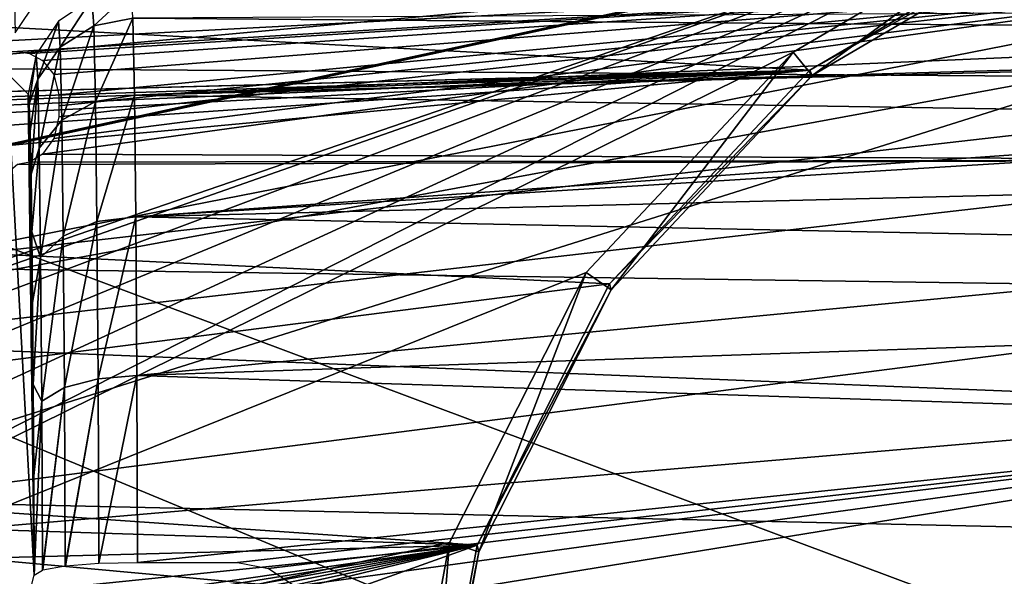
# Model space of a CAD drawing. Header units: millimetres. Extents: x -75 to 75, y -23 to 43.
# Tile 135 of 256: x -13.88 to -4.34, y 12.51 to 17.91. Entities that reach past the tile are written whole.
import ezdxf

# ---------------------------------------------------------------- set-up
doc = ezdxf.new("R2010")
doc.units = ezdxf.units.MM
doc.header["$LTSCALE"] = 81.481481
for name, color, linetype in [('14', 7, 'CONTINUOUS'), ('16', 7, 'CONTINUOUS'), ('4', 7, 'CONTINUOUS'), ('510', 7, 'CONTINUOUS'), ('514', 7, 'CONTINUOUS'), ('516', 7, 'CONTINUOUS'), ('571', 7, 'CONTINUOUS'), ('587', 7, 'CONTINUOUS'), ('677', 7, 'CONTINUOUS'), ('678', 7, 'CONTINUOUS'), ('682', 7, 'CONTINUOUS'), ('683', 7, 'CONTINUOUS'), ('693', 7, 'CONTINUOUS'), ('694', 7, 'CONTINUOUS'), ('713', 7, 'CONTINUOUS'), ('715', 7, 'CONTINUOUS'), ('8', 7, 'CONTINUOUS')]:
    doc.layers.add(name, color=color, linetype=linetype)

msp = doc.modelspace()

# ---------------------------------------------------------------- linework, layer by layer
at = {"layer": '14', "color": 251, "linetype": 'Continuous', "true_color": 0x565d62}
for points in [[(-58.6077, 7.0323, 96.607), (-58.9411, 32.5, 96.9404), (58.9411, 32.5, 96.9404), (-58.6077, 7.0323, 96.607)], [(-58.5539, 7.0314, 96.607), (-58.6077, 7.0323, 96.607), (58.9411, 32.5, 96.9404), (-58.5539, 7.0314, 96.607)], [(-58.5, 7.0311, 96.607), (-58.5539, 7.0314, 96.607), (58.9411, 32.5, 96.9404), (-58.5, 7.0311, 96.607)], [(-2.3593, 18.0402, 96.7511), (-58.5, 7.0311, 96.607), (58.9411, 32.5, 96.9404), (-2.3593, 18.0402, 96.7511)], [(-2.5034, 7.0311, 96.607), (-58.5, 7.0311, 96.607), (-2.3593, 18.0402, 96.7511), (-2.5034, 7.0311, 96.607)]]:
    msp.add_3dface(points, dxfattribs=at)
at = {"layer": '16', "color": 251, "linetype": 'Continuous', "true_color": 0x565d62}
for points in [[(-58.5, 7.0311, -96.607), (-2.9458, 7.0311, -96.607), (-58.9411, 32.5, -96.9404), (-58.5, 7.0311, -96.607)], [(-2.9458, 7.0311, -96.607), (-2.8621, 9.2649, -96.6362), (-58.9411, 32.5, -96.9404), (-2.9458, 7.0311, -96.607)], [(-2.8621, 9.2649, -96.6362), (-2.7755, 11.5118, -96.6657), (-58.9411, 32.5, -96.9404), (-2.8621, 9.2649, -96.6362)], [(-2.7755, 11.5118, -96.6657), (-2.487, 28.0402, -96.882), (-58.9411, 32.5, -96.9404), (-2.7755, 11.5118, -96.6657)]]:
    msp.add_3dface(points, dxfattribs=at)
at = {"layer": '4', "color": 251, "linetype": 'Continuous', "true_color": 0x565d62}
for points in [[(-15.979, 17.5963, 122.5035), (-0.5, 18.4125, 121.4064), (-15.9894, 18.7863, 120.7751), (-15.979, 17.5963, 122.5035)], [(-13.9, 17.5963, 122.5035), (-0.5, 18.4125, 121.4064), (-15.979, 17.5963, 122.5035), (-13.9, 17.5963, 122.5035)], [(-13.7818, 17.5775, 122.5255), (-0.5, 18.4125, 121.4064), (-13.9, 17.5963, 122.5035), (-13.7818, 17.5775, 122.5255)], [(-13.6584, 17.5107, 122.6022), (-0.5, 18.4125, 121.4064), (-13.7818, 17.5775, 122.5255), (-13.6584, 17.5107, 122.6022)], [(-0.5, 16.5486, 123.5575), (-0.5, 18.4125, 121.4064), (-13.6588, 16.6018, 123.5111), (-0.5, 16.5486, 123.5575)], [(-13.6588, 16.6018, 123.5111), (-0.5, 18.4125, 121.4064), (-13.5481, 16.753, 123.3755), (-13.6588, 16.6018, 123.5111)], [(-13.5474, 17.374, 122.7545), (-0.5, 18.4125, 121.4064), (-13.6584, 17.5107, 122.6022), (-13.5474, 17.374, 122.7545)], [(-13.5481, 16.753, 123.3755), (-0.5, 18.4125, 121.4064), (-13.5, 16.9648, 123.1758), (-13.5481, 16.753, 123.3755)], [(-13.5, 17.1758, 122.9648), (-0.5, 18.4125, 121.4064), (-13.5474, 17.374, 122.7545), (-13.5, 17.1758, 122.9648)], [(-13.5, 16.9648, 123.1758), (-0.5, 18.4125, 121.4064), (-13.5, 17.0711, 123.0711), (-13.5, 16.9648, 123.1758)], [(-13.5, 17.0711, 123.0711), (-0.5, 18.4125, 121.4064), (-13.5, 17.1758, 122.9648), (-13.5, 17.0711, 123.0711)], [(-13.782, 16.5254, 123.5776), (-0.5, 16.5486, 123.5575), (-13.6588, 16.6018, 123.5111), (-13.782, 16.5254, 123.5776)], [(-15.9544, 14.7751, 124.7863), (-0.5, 16.5486, 123.5575), (-13.9, 16.5035, 123.5963), (-15.9544, 14.7751, 124.7863)], [(-0.5, 14.1542, 125.0963), (-0.5, 16.5486, 123.5575), (-15.9544, 14.7751, 124.7863), (-0.5, 14.1542, 125.0963)], [(-13.9, 16.5035, 123.5963), (-0.5, 16.5486, 123.5575), (-13.782, 16.5254, 123.5776), (-13.9, 16.5035, 123.5963)], [(-15.9375, 12.8364, 125.5893), (-0.5, 14.1542, 125.0963), (-15.9544, 14.7751, 124.7863), (-15.9375, 12.8364, 125.5893)], [(-0.5, 11.4231, 125.8982), (-0.5, 14.1542, 125.0963), (-15.9375, 12.8364, 125.5893), (-0.5, 11.4231, 125.8982)], [(-15.9195, 10.7727, 125.9701), (-0.5, 11.4231, 125.8982), (-15.9375, 12.8364, 125.5893), (-15.9195, 10.7727, 125.9701)]]:
    msp.add_3dface(points, dxfattribs=at)
at = {"layer": '510', "color": 251, "linetype": 'Continuous', "true_color": 0x464b4f}
for points in [[(-15.4548, 18.9166, 132.2633), (0.4545, 18.8887, 132.2132), (-15.4376, 17.4389, 130.2285), (-15.4548, 18.9166, 132.2633)], [(0.4545, 18.8887, 132.2132), (0.4729, 17.3268, 130.1104), (-15.4376, 17.4389, 130.2285), (0.4545, 18.8887, 132.2132)], [(-15.4376, 17.4389, 130.2285), (0.4729, 17.3268, 130.1104), (-15.424, 15.5077, 128.6177), (-15.4376, 17.4389, 130.2285)], [(0.4729, 17.3268, 130.1104), (0.4871, 15.2803, 128.4757), (-15.424, 15.5077, 128.6177), (0.4729, 17.3268, 130.1104)], [(-15.424, 15.5077, 128.6177), (0.4871, 15.2803, 128.4757), (-15.4147, 13.2407, 127.5293), (-15.424, 15.5077, 128.6177)], [(0.4871, 15.2803, 128.4757), (0.4964, 12.8845, 127.417), (-15.4147, 13.2407, 127.5293), (0.4871, 15.2803, 128.4757)], [(-15.4147, 13.2407, 127.5293), (0.4964, 12.8845, 127.417), (-13.2402, 10.7761, 127.0296), (-15.4147, 13.2407, 127.5293)], [(-15.4105, 10.7761, 127.0296), (-15.4147, 13.2407, 127.5293), (-13.2402, 10.7761, 127.0296), (-15.4105, 10.7761, 127.0296)], [(0.4964, 12.8845, 127.417), (0.5, 10.2981, 127.0044), (-13.2402, 10.7761, 127.0296), (0.4964, 12.8845, 127.417)]]:
    msp.add_3dface(points, dxfattribs=at)
at = {"layer": '514', "color": 251, "linetype": 'Continuous', "true_color": 0x464b4f}
for points in [[(-14.0018, 11.4672, 160.7157), (-13.7377, 12.5241, 130.4493), (-14.0018, 17.3902, 160.7157), (-14.0018, 11.4672, 160.7157)], [(-14.0018, 17.3902, 160.7157), (-13.7377, 12.5241, 130.4493), (-13.7958, 17.1842, 137.1131), (-14.0018, 17.3902, 160.7157)], [(-13.7958, 17.1842, 137.1131), (-13.7377, 12.5241, 130.4493), (-13.7861, 17.0877, 136.0007), (-13.7958, 17.1842, 137.1131)], [(-13.7861, 17.0877, 136.0007), (-13.7377, 12.5241, 130.4493), (-13.7768, 16.8251, 134.9318), (-13.7861, 17.0877, 136.0007)], [(-13.7768, 16.8251, 134.9318), (-13.7377, 12.5241, 130.4493), (-13.768, 16.4079, 133.9269), (-13.7768, 16.8251, 134.9318)], [(-13.768, 16.4079, 133.9269), (-13.7377, 12.5241, 130.4493), (-13.76, 15.8501, 133.0052), (-13.768, 16.4079, 133.9269)], [(-13.76, 15.8501, 133.0052), (-13.7377, 12.5241, 130.4493), (-13.7528, 15.1662, 132.183), (-13.76, 15.8501, 133.0052)], [(-13.7528, 15.1662, 132.183), (-13.7377, 12.5241, 130.4493), (-13.7466, 14.3717, 131.4744), (-13.7528, 15.1662, 132.183)], [(-13.7466, 14.3717, 131.4744), (-13.7377, 12.5241, 130.4493), (-13.7415, 13.4843, 130.8927), (-13.7466, 14.3717, 131.4744)]]:
    msp.add_3dface(points, dxfattribs=at)
at = {"layer": '516', "color": 251, "linetype": 'Continuous', "true_color": 0x464b4f}
for points in [[(2.3359, 18.004, 135.475), (-12.7806, 17.9187, 135.1155), (1.8629, 17.8044, 134.7192), (2.3359, 18.004, 135.475)], [(-12.7806, 17.9187, 135.1155), (-12.7662, 17.1745, 133.2459), (1.8629, 17.8044, 134.7192), (-12.7806, 17.9187, 135.1155)], [(1.8629, 17.8044, 134.7192), (-12.7662, 17.1745, 133.2459), (1.4974, 17.5811, 134.1002), (1.8629, 17.8044, 134.7192)], [(1.4974, 17.5811, 134.1002), (-12.7662, 17.1745, 133.2459), (1.4571, 17.5518, 134.0291), (1.4974, 17.5811, 134.1002)], [(1.4571, 17.5518, 134.0291), (-12.7662, 17.1745, 133.2459), (0.8701, 16.9559, 132.8715), (1.4571, 17.5518, 134.0291)], [(-12.7662, 17.1745, 133.2459), (-12.7537, 15.9966, 131.6144), (0.8701, 16.9559, 132.8715), (-12.7662, 17.1745, 133.2459)], [(0.8701, 16.9559, 132.8715), (-12.7537, 15.9966, 131.6144), (0.7885, 16.8315, 132.6771), (0.8701, 16.9559, 132.8715)], [(0.7885, 16.8315, 132.6771), (-12.7537, 15.9966, 131.6144), (0.5612, 16.3265, 131.9921), (0.7885, 16.8315, 132.6771)], [(0.5612, 16.3265, 131.9921), (-12.7537, 15.9966, 131.6144), (0.4747, 15.723, 131.3335), (0.5612, 16.3265, 131.9921)], [(-12.7537, 15.9966, 131.6144), (-12.7438, 14.4563, 130.3195), (0.4747, 15.723, 131.3335), (-12.7537, 15.9966, 131.6144)], [(0.4747, 15.723, 131.3335), (-12.7438, 14.4563, 130.3195), (0.4822, 14.9101, 130.6364), (0.4747, 15.723, 131.3335)], [(0.4822, 14.9101, 130.6364), (-12.7438, 14.4563, 130.3195), (0.4885, 14.0258, 130.0585), (0.4822, 14.9101, 130.6364)], [(-12.7438, 14.4563, 130.3195), (-12.7371, 12.6465, 129.4397), (0.4885, 14.0258, 130.0585), (-12.7438, 14.4563, 130.3195)], [(-12.7371, 12.6465, 129.4397), (-11.7674, 12.6465, 129.4397), (0.4885, 14.0258, 130.0585), (-12.7371, 12.6465, 129.4397)], [(0.4885, 14.0258, 130.0585), (-11.7674, 12.6465, 129.4397), (-11.4679, 12.5872, 129.4197), (0.4885, 14.0258, 130.0585)], [(-11.2099, 12.4168, 129.365), (0.4885, 14.0258, 130.0585), (-11.4679, 12.5872, 129.4197), (-11.2099, 12.4168, 129.365)], [(-11.0276, 12.1495, 129.2873), (0.4885, 14.0258, 130.0585), (-11.2099, 12.4168, 129.365), (-11.0276, 12.1495, 129.2873)], [(0.4971, 12.0773, 129.268), (0.4885, 14.0258, 130.0585), (-11.0276, 12.1495, 129.2873), (0.4971, 12.0773, 129.268)]]:
    msp.add_3dface(points, dxfattribs=at)
at = {"layer": '571', "color": 251, "linetype": 'Continuous', "true_color": 0x464b4f}
for points in [[(-13.1606, 17.8467, 135.1368), (-12.7959, 18.1842, 137.1131), (-13.1778, 18.1083, 137.1104), (-13.1606, 17.8467, 135.1368)], [(-12.7806, 17.9187, 135.1155), (-12.7959, 18.1842, 137.1131), (-13.1606, 17.8467, 135.1368), (-12.7806, 17.9187, 135.1155)], [(-13.486, 17.6393, 135.1979), (-13.1778, 18.1083, 137.1104), (-13.5026, 17.8915, 137.1095), (-13.486, 17.6393, 135.1979)], [(-13.1606, 17.8467, 135.1368), (-13.1778, 18.1083, 137.1104), (-13.486, 17.6393, 135.1979), (-13.1606, 17.8467, 135.1368)], [(-13.7038, 17.3286, 135.2915), (-13.5026, 17.8915, 137.1095), (-13.7197, 17.5669, 137.1104), (-13.7038, 17.3286, 135.2915)], [(-13.486, 17.6393, 135.1979), (-13.5026, 17.8915, 137.1095), (-13.7038, 17.3286, 135.2915), (-13.486, 17.6393, 135.1979)], [(-13.4703, 16.9311, 133.4046), (-13.1606, 17.8467, 135.1368), (-13.486, 17.6393, 135.1979), (-13.4703, 16.9311, 133.4046)], [(-13.1444, 17.1121, 133.2865), (-13.1606, 17.8467, 135.1368), (-13.4703, 16.9311, 133.4046), (-13.1444, 17.1121, 133.2865)], [(-13.1444, 17.1121, 133.2865), (-12.7806, 17.9187, 135.1155), (-13.1606, 17.8467, 135.1368), (-13.1444, 17.1121, 133.2865)], [(-12.7662, 17.1745, 133.2459), (-12.7806, 17.9187, 135.1155), (-13.1444, 17.1121, 133.2865), (-12.7662, 17.1745, 133.2459)], [(-13.7958, 17.1842, 137.1131), (-13.7861, 17.0877, 136.0007), (-13.7197, 17.5669, 137.1104), (-13.7958, 17.1842, 137.1131)], [(-13.7861, 17.0877, 136.0007), (-13.7038, 17.3286, 135.2915), (-13.7197, 17.5669, 137.1104), (-13.7861, 17.0877, 136.0007)], [(-13.6889, 16.6597, 133.5833), (-13.486, 17.6393, 135.1979), (-13.7038, 17.3286, 135.2915), (-13.6889, 16.6597, 133.5833)], [(-13.4703, 16.9311, 133.4046), (-13.486, 17.6393, 135.1979), (-13.6889, 16.6597, 133.5833), (-13.4703, 16.9311, 133.4046)], [(-13.7861, 17.0877, 136.0007), (-13.7768, 16.8251, 134.9318), (-13.7038, 17.3286, 135.2915), (-13.7861, 17.0877, 136.0007)], [(-13.7768, 16.8251, 134.9318), (-13.768, 16.4079, 133.9269), (-13.7038, 17.3286, 135.2915), (-13.7768, 16.8251, 134.9318)], [(-13.768, 16.4079, 133.9269), (-13.6889, 16.6597, 133.5833), (-13.7038, 17.3286, 135.2915), (-13.768, 16.4079, 133.9269)], [(-13.1303, 15.9487, 131.6709), (-12.7662, 17.1745, 133.2459), (-13.1444, 17.1121, 133.2865), (-13.1303, 15.9487, 131.6709)], [(-12.7537, 15.9966, 131.6144), (-12.7662, 17.1745, 133.2459), (-13.1303, 15.9487, 131.6709), (-12.7537, 15.9966, 131.6144)], [(-13.4566, 15.8091, 131.8365), (-13.1444, 17.1121, 133.2865), (-13.4703, 16.9311, 133.4046), (-13.4566, 15.8091, 131.8365)], [(-13.1303, 15.9487, 131.6709), (-13.1444, 17.1121, 133.2865), (-13.4566, 15.8091, 131.8365), (-13.1303, 15.9487, 131.6709)], [(-13.6758, 15.5994, 132.0863), (-13.4703, 16.9311, 133.4046), (-13.6889, 16.6597, 133.5833), (-13.6758, 15.5994, 132.0863)], [(-13.4566, 15.8091, 131.8365), (-13.4703, 16.9311, 133.4046), (-13.6758, 15.5994, 132.0863), (-13.4566, 15.8091, 131.8365)], [(-13.768, 16.4079, 133.9269), (-13.76, 15.8501, 133.0052), (-13.6889, 16.6597, 133.5833), (-13.768, 16.4079, 133.9269)], [(-13.76, 15.8501, 133.0052), (-13.6758, 15.5994, 132.0863), (-13.6889, 16.6597, 133.5833), (-13.76, 15.8501, 133.0052)], [(-13.4457, 14.3404, 130.5873), (-13.1303, 15.9487, 131.6709), (-13.4566, 15.8091, 131.8365), (-13.4457, 14.3404, 130.5873)], [(-13.1191, 14.4267, 130.3875), (-13.1303, 15.9487, 131.6709), (-13.4457, 14.3404, 130.5873), (-13.1191, 14.4267, 130.3875)], [(-13.1191, 14.4267, 130.3875), (-12.7537, 15.9966, 131.6144), (-13.1303, 15.9487, 131.6709), (-13.1191, 14.4267, 130.3875)], [(-12.7438, 14.4563, 130.3195), (-12.7537, 15.9966, 131.6144), (-13.1191, 14.4267, 130.3875), (-12.7438, 14.4563, 130.3195)], [(-13.76, 15.8501, 133.0052), (-13.7528, 15.1662, 132.183), (-13.6758, 15.5994, 132.0863), (-13.76, 15.8501, 133.0052)], [(-13.6654, 14.2099, 130.8885), (-13.4566, 15.8091, 131.8365), (-13.6758, 15.5994, 132.0863), (-13.6654, 14.2099, 130.8885)], [(-13.4457, 14.3404, 130.5873), (-13.4566, 15.8091, 131.8365), (-13.6654, 14.2099, 130.8885), (-13.4457, 14.3404, 130.5873)], [(-13.7528, 15.1662, 132.183), (-13.7466, 14.3717, 131.4744), (-13.6758, 15.5994, 132.0863), (-13.7528, 15.1662, 132.183)], [(-13.7466, 14.3717, 131.4744), (-13.6654, 14.2099, 130.8885), (-13.6758, 15.5994, 132.0863), (-13.7466, 14.3717, 131.4744)], [(-13.4383, 12.6124, 129.7314), (-13.1191, 14.4267, 130.3875), (-13.4457, 14.3404, 130.5873), (-13.4383, 12.6124, 129.7314)], [(-13.4348, 12.6128, 129.728), (-13.1191, 14.4267, 130.3875), (-13.4383, 12.6124, 129.7314), (-13.4348, 12.6128, 129.728)], [(-13.1115, 12.6379, 129.5136), (-13.1191, 14.4267, 130.3875), (-13.4348, 12.6128, 129.728), (-13.1115, 12.6379, 129.5136)], [(-13.1115, 12.6379, 129.5136), (-12.7438, 14.4563, 130.3195), (-13.1191, 14.4267, 130.3875), (-13.1115, 12.6379, 129.5136)], [(-12.7371, 12.6465, 129.4397), (-12.7438, 14.4563, 130.3195), (-13.1115, 12.6379, 129.5136), (-12.7371, 12.6465, 129.4397)], [(-13.7466, 14.3717, 131.4744), (-13.7415, 13.4843, 130.8927), (-13.6654, 14.2099, 130.8885), (-13.7466, 14.3717, 131.4744)], [(-13.6582, 12.5729, 130.0601), (-13.4457, 14.3404, 130.5873), (-13.6654, 14.2099, 130.8885), (-13.6582, 12.5729, 130.0601)], [(-13.6556, 12.5737, 130.0542), (-13.4457, 14.3404, 130.5873), (-13.6582, 12.5729, 130.0601), (-13.6556, 12.5737, 130.0542)], [(-13.4383, 12.6124, 129.7314), (-13.4457, 14.3404, 130.5873), (-13.6556, 12.5737, 130.0542), (-13.4383, 12.6124, 129.7314)], [(-13.7415, 13.4843, 130.8927), (-13.7377, 12.5241, 130.4493), (-13.6654, 14.2099, 130.8885), (-13.7415, 13.4843, 130.8927)], [(-13.7377, 12.5241, 130.4493), (-13.6582, 12.5729, 130.0601), (-13.6654, 14.2099, 130.8885), (-13.7377, 12.5241, 130.4493)]]:
    msp.add_3dface(points, dxfattribs=at)
at = {"layer": '587', "color": 251, "linetype": 'Continuous', "true_color": 0x464b4f}
msp.add_3dface([(-13.9232, 17.779, 160.7206), (-13.7062, 18.1001, 160.7222), (-13.9273, 18.0626, 161.4054), (-13.9232, 17.779, 160.7206)], dxfattribs=at)
at = {"layer": '677', "linetype": 'Continuous'}
for points in [[(0, 28.1, 27), (-57, 28.1, 27), (-38.5, 10.6, -14), (0, 28.1, 27)], [(0, 28.1, 27), (-38.5, 10.6, -14), (38.5, 10.6, -14), (0, 28.1, 27)]]:
    msp.add_3dface(points, dxfattribs=at)
at = {"layer": '678', "linetype": 'Continuous'}
for points in [[(-57, 28.1, -87), (0, 28.1, -87), (-38.5, 10.6, -46), (-57, 28.1, -87)], [(0, 28.1, -87), (38.5, 10.6, -46), (-38.5, 10.6, -46), (0, 28.1, -87)]]:
    msp.add_3dface(points, dxfattribs=at)
at = {"layer": '682', "linetype": 'Continuous'}
for points in [[(-56.8408, 28.5, 26.9182), (56.8408, 28.5, 26.9182), (-38.3408, 11, -14.0818), (-56.8408, 28.5, 26.9182)], [(56.8408, 28.5, 26.9182), (38.3408, 11, -14.0818), (-38.3408, 11, -14.0818), (56.8408, 28.5, 26.9182)]]:
    msp.add_3dface(points, dxfattribs=at)
at = {"layer": '683', "linetype": 'Continuous'}
for points in [[(38.3408, 11, -45.9182), (-56.8408, 28.5, -86.9182), (-38.3408, 11, -45.9182), (38.3408, 11, -45.9182)], [(56.8408, 28.5, -86.9182), (-56.8408, 28.5, -86.9182), (38.3408, 11, -45.9182), (56.8408, 28.5, -86.9182)]]:
    msp.add_3dface(points, dxfattribs=at)
at = {"layer": '693', "color": 2, "linetype": 'Continuous'}
for points in [[(-27.7854, 25.817, 165.1452), (-3.8558, 19.0777, 165.6573), (-23.6078, 12.2882, 165.5581), (-27.7854, 25.817, 165.1452)], [(-3.8558, 19.0777, 165.6573), (-22.8563, 12.407, 165.5655), (-23.6078, 12.2882, 165.5581), (-3.8558, 19.0777, 165.6573)], [(-22.8563, 12.407, 165.5655), (-3.8558, 19.0777, 165.6573), (-22.1167, 12.2292, 165.5805), (-22.8563, 12.407, 165.5655)], [(-22.1167, 12.2292, 165.5805), (-3.8558, 19.0777, 165.6573), (-21.5015, 11.7819, 165.6009), (-22.1167, 12.2292, 165.5805)], [(-21.5015, 11.7819, 165.6009), (-3.8558, 19.0777, 165.6573), (-21.1044, 11.1333, 165.6234), (-21.5015, 11.7819, 165.6009)], [(-21.1044, 11.1333, 165.6234), (-3.8558, 19.0777, 165.6573), (-20.9859, 10.3821, 165.6448), (-21.1044, 11.1333, 165.6234)], [(-3.8558, 19.0777, 165.6573), (-6.3831, 17.592, 165.6607), (-20.9859, 10.3821, 165.6448), (-3.8558, 19.0777, 165.6573)], [(-6.3831, 17.592, 165.6607), (-8.3897, 15.4548, 165.6886), (-20.9859, 10.3821, 165.6448), (-6.3831, 17.592, 165.6607)], [(-8.3897, 15.4548, 165.6886), (-9.7129, 12.8392, 165.7385), (-20.9859, 10.3821, 165.6448), (-8.3897, 15.4548, 165.6886)], [(-9.7129, 12.8392, 165.7385), (-10.2455, 9.9571, 165.8065), (-20.9859, 10.3821, 165.6448), (-9.7129, 12.8392, 165.7385)]]:
    msp.add_3dface(points, dxfattribs=at)
at = {"layer": '694', "color": 2, "linetype": 'Continuous'}
for points in [[(-6.2216, 17.4159, 168.6689), (-3.7743, 18.8546, 168.6656), (-28.9745, 18.6342, 168.318), (-6.2216, 17.4159, 168.6689)], [(-23.5252, 16.9589, 168.4383), (-6.2216, 17.4159, 168.6689), (-28.9745, 18.6342, 168.318), (-23.5252, 16.9589, 168.4383)], [(-22.7189, 16.9774, 168.4491), (-6.2216, 17.4159, 168.6689), (-23.5252, 16.9589, 168.4383), (-22.7189, 16.9774, 168.4491)], [(-21.9167, 16.8952, 168.4625), (-6.2216, 17.4159, 168.6689), (-22.7189, 16.9774, 168.4491), (-21.9167, 16.8952, 168.4625)], [(-21.7716, 16.8424, 168.4659), (-6.2216, 17.4159, 168.6689), (-21.9167, 16.8952, 168.4625), (-21.7716, 16.8424, 168.4659)], [(-21.6481, 16.7435, 168.4702), (-6.2216, 17.4159, 168.6689), (-21.7716, 16.8424, 168.4659), (-21.6481, 16.7435, 168.4702)], [(-21.5458, 16.604, 168.4753), (-6.2216, 17.4159, 168.6689), (-21.6481, 16.7435, 168.4702), (-21.5458, 16.604, 168.4753)], [(-21.451, 16.3696, 168.4828), (-6.2216, 17.4159, 168.6689), (-21.5458, 16.604, 168.4753), (-21.451, 16.3696, 168.4828)], [(-21.4103, 15.9897, 168.4933), (-6.2216, 17.4159, 168.6689), (-21.451, 16.3696, 168.4828), (-21.4103, 15.9897, 168.4933)], [(-8.1646, 15.3463, 168.6959), (-6.2216, 17.4159, 168.6689), (-21.4103, 15.9897, 168.4933), (-8.1646, 15.3463, 168.6959)], [(-21.5038, 13.6482, 168.5533), (-8.1646, 15.3463, 168.6959), (-21.4103, 15.9897, 168.4933), (-21.5038, 13.6482, 168.5533)], [(-9.4459, 12.8136, 168.7442), (-8.1646, 15.3463, 168.6959), (-21.5038, 13.6482, 168.5533), (-9.4459, 12.8136, 168.7442)], [(-20.7656, 13.1756, 168.576), (-9.4459, 12.8136, 168.7442), (-21.5038, 13.6482, 168.5533), (-20.7656, 13.1756, 168.576)], [(-20.1706, 12.5314, 168.6012), (-9.4459, 12.8136, 168.7442), (-20.7656, 13.1756, 168.576), (-20.1706, 12.5314, 168.6012)], [(-19.758, 11.7581, 168.6273), (-9.4459, 12.8136, 168.7442), (-20.1706, 12.5314, 168.6012), (-19.758, 11.7581, 168.6273)], [(-17.4159, 11.6655, 168.6625), (-9.4459, 12.8136, 168.7442), (-19.758, 11.7581, 168.6273), (-17.4159, 11.6655, 168.6625)], [(-17.0574, 11.6006, 168.6693), (-9.4459, 12.8136, 168.7442), (-17.4159, 11.6655, 168.6625), (-17.0574, 11.6006, 168.6693)], [(-16.8341, 11.4948, 168.6752), (-9.4459, 12.8136, 168.7442), (-17.0574, 11.6006, 168.6693), (-16.8341, 11.4948, 168.6752)], [(-16.6979, 11.3844, 168.68), (-9.4459, 12.8136, 168.7442), (-16.8341, 11.4948, 168.6752), (-16.6979, 11.3844, 168.68)], [(-16.5999, 11.2489, 168.6849), (-9.4459, 12.8136, 168.7442), (-16.6979, 11.3844, 168.68), (-16.5999, 11.2489, 168.6849)], [(-16.5533, 11.0889, 168.6897), (-9.4459, 12.8136, 168.7442), (-16.5999, 11.2489, 168.6849), (-16.5533, 11.0889, 168.6897)], [(-16.535, 10.2828, 168.7111), (-9.4459, 12.8136, 168.7442), (-16.5533, 11.0889, 168.6897), (-16.535, 10.2828, 168.7111)], [(-9.9617, 10.0227, 168.8101), (-9.4459, 12.8136, 168.7442), (-16.535, 10.2828, 168.7111), (-9.9617, 10.0227, 168.8101)]]:
    msp.add_3dface(points, dxfattribs=at)
at = {"layer": '713', "color": 2, "linetype": 'Continuous'}
for points in [[(-3.7743, 18.8546, 168.6656), (-6.2216, 17.4159, 168.6689), (-3.7454, 18.8057, 165.9661), (-3.7743, 18.8546, 168.6656)], [(-3.7454, 18.8057, 165.9661), (-6.2216, 17.4159, 168.6689), (-6.1985, 17.3636, 165.9694), (-3.7454, 18.8057, 165.9661)], [(-6.2216, 17.4159, 168.6689), (-8.1646, 15.3463, 168.6959), (-6.1985, 17.3636, 165.9694), (-6.2216, 17.4159, 168.6689)], [(-6.1985, 17.3636, 165.9694), (-8.1646, 15.3463, 168.6959), (-8.1461, 15.2892, 165.9964), (-6.1985, 17.3636, 165.9694)], [(-8.1646, 15.3463, 168.6959), (-9.4459, 12.8136, 168.7442), (-8.1461, 15.2892, 165.9964), (-8.1646, 15.3463, 168.6959)], [(-8.1461, 15.2892, 165.9964), (-9.4459, 12.8136, 168.7442), (-9.4304, 12.7504, 166.0449), (-8.1461, 15.2892, 165.9964)], [(-9.4459, 12.8136, 168.7442), (-9.9617, 10.0227, 168.8101), (-9.4304, 12.7504, 166.0449), (-9.4459, 12.8136, 168.7442)], [(-9.9617, 10.0227, 168.8101), (-9.9474, 9.953, 166.1109), (-9.4304, 12.7504, 166.0449), (-9.9617, 10.0227, 168.8101)]]:
    msp.add_3dface(points, dxfattribs=at)
at = {"layer": '715', "color": 2, "linetype": 'Continuous'}
for points in [[(-6.3831, 17.592, 165.6607), (-3.8558, 19.0777, 165.6573), (-6.1985, 17.3636, 165.9694), (-6.3831, 17.592, 165.6607)], [(-3.8558, 19.0777, 165.6573), (-3.7454, 18.8057, 165.9661), (-6.1985, 17.3636, 165.9694), (-3.8558, 19.0777, 165.6573)], [(-8.3897, 15.4548, 165.6886), (-6.3831, 17.592, 165.6607), (-8.1461, 15.2892, 165.9964), (-8.3897, 15.4548, 165.6886)], [(-6.3831, 17.592, 165.6607), (-6.1985, 17.3636, 165.9694), (-8.1461, 15.2892, 165.9964), (-6.3831, 17.592, 165.6607)], [(-9.7129, 12.8392, 165.7385), (-8.3897, 15.4548, 165.6886), (-9.4304, 12.7504, 166.0449), (-9.7129, 12.8392, 165.7385)], [(-8.3897, 15.4548, 165.6886), (-8.1461, 15.2892, 165.9964), (-9.4304, 12.7504, 166.0449), (-8.3897, 15.4548, 165.6886)], [(-10.2455, 9.9571, 165.8065), (-9.7129, 12.8392, 165.7385), (-9.9474, 9.953, 166.1109), (-10.2455, 9.9571, 165.8065)], [(-9.9474, 9.953, 166.1109), (-9.7129, 12.8392, 165.7385), (-9.4304, 12.7504, 166.0449), (-9.9474, 9.953, 166.1109)]]:
    msp.add_3dface(points, dxfattribs=at)
at = {"layer": '8', "color": 251, "linetype": 'Continuous', "true_color": 0x565d62}
for points in [[(-58.517, 0, -104.5156), (-59.0014, 37, -105), (59.0014, 37, -105), (-58.517, 0, -104.5156)], [(58.517, 0, -104.5156), (-58.517, 0, -104.5156), (59.0014, 37, -105), (58.517, 0, -104.5156)]]:
    msp.add_3dface(points, dxfattribs=at)

doc.saveas('drawing.dxf')
